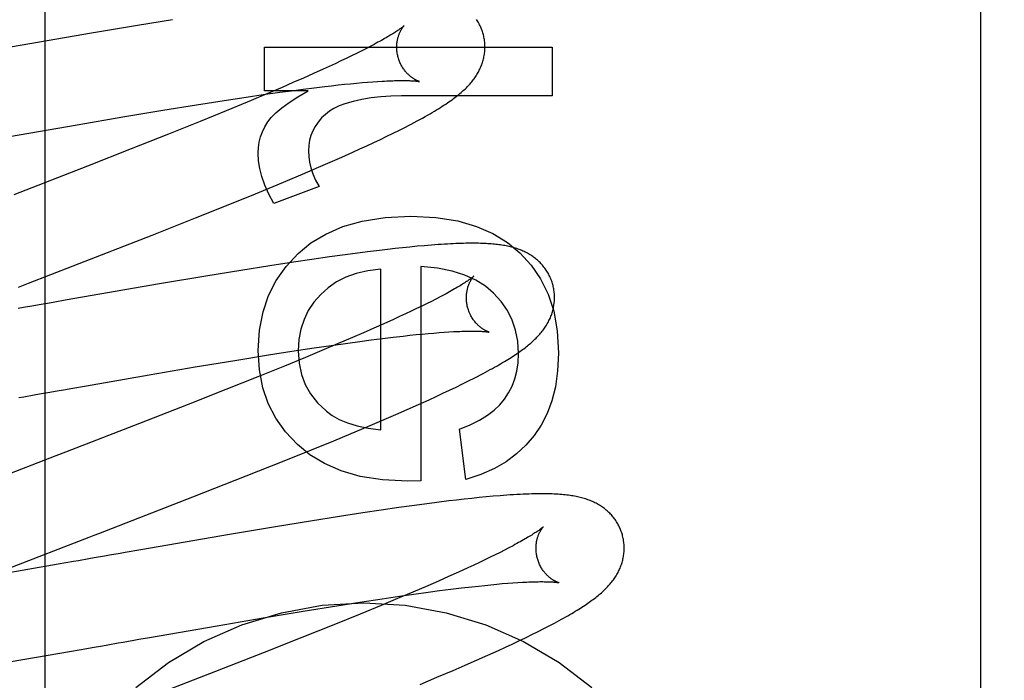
# Model space of a CAD drawing. Header units: inches. Extents: x 0 to 184, y 0 to 119.
# Tile 43 of 113: x 92.81 to 93.033, y 40.18 to 40.33. Entities that reach past the tile are written whole.
import ezdxf

# ---------------------------------------------------------------- set-up
doc = ezdxf.new("R2010")
doc.units = ezdxf.units.IN
doc.header["$LTSCALE"] = 10.121375
doc.header["$MEASUREMENT"] = 0
doc.linetypes.add('HIDDEN', pattern=[0.2, 0.1, -0.1])
doc.layers.add('DEFAULT_2', color=8, linetype='HIDDEN')

msp = doc.modelspace()

# ---------------------------------------------------------------- linework, layer by layer
at = {"layer": 'DEFAULT_2', "color": 8, "linetype": 'HIDDEN'}
for p, q in [((92.96527, 43.40315), (92.96527, 37.90265)), ((93.02777, 40.00825), (93.02777, 40.7513)), ((92.81547, 40.73838), (92.81547, 40.13357)), ((92.83647, 40.32894), (92.82604, 40.32718)), ((92.84437, 40.33023), (92.83647, 40.32894)), ((92.82604, 40.32718), (92.80591, 40.32371)), ((92.89013, 40.32464), (92.88922, 40.32416)), ((92.86529, 40.32403), (92.93049, 40.32403)), ((92.86529, 40.31408), (92.86529, 40.32403)), ((92.885, 40.32204), (92.88381, 40.32146)), ((92.88614, 40.32259), (92.885, 40.32204)), ((92.88722, 40.32313), (92.88614, 40.32259)), ((92.88825, 40.32365), (92.88722, 40.32313)), ((92.88922, 40.32416), (92.88825, 40.32365)), ((92.93049, 40.32403), (92.93049, 40.31298)), ((92.88128, 40.32026), (92.87993, 40.31964)), ((92.88257, 40.32087), (92.88128, 40.32026)), ((92.88381, 40.32146), (92.88257, 40.32087)), ((92.87637, 40.31802), (92.87409, 40.317)), ((92.87854, 40.319), (92.87637, 40.31802)), ((92.87993, 40.31964), (92.87854, 40.319)), ((92.87171, 40.31596), (92.86924, 40.31489)), ((92.87409, 40.317), (92.87171, 40.31596)), ((92.88045, 40.31526), (92.88194, 40.31543)), ((92.88194, 40.31543), (92.88339, 40.31558)), ((92.88339, 40.31558), (92.88478, 40.31572)), ((92.88478, 40.31572), (92.88612, 40.31585)), ((92.88612, 40.31585), (92.8874, 40.31596)), ((92.8874, 40.31596), (92.88863, 40.31606)), ((92.88863, 40.31606), (92.88981, 40.31615)), ((92.88981, 40.31615), (92.89092, 40.31623)), ((92.86111, 40.31268), (92.86499, 40.31325)), ((92.86499, 40.31325), (92.86871, 40.31377)), ((92.87517, 40.31408), (92.86529, 40.31408)), ((92.86924, 40.31489), (92.86581, 40.31342)), ((92.86871, 40.31377), (92.87141, 40.31414)), ((92.87141, 40.31414), (92.87401, 40.31448)), ((92.87401, 40.31448), (92.87651, 40.3148)), ((92.87651, 40.3148), (92.87891, 40.31509)), ((92.87891, 40.31509), (92.88045, 40.31526)), ((92.84218, 40.30971), (92.8498, 40.31094)), ((92.8498, 40.31094), (92.85608, 40.31192)), ((92.85608, 40.31192), (92.86111, 40.31268)), ((92.86131, 40.31153), (92.8566, 40.30959)), ((92.93049, 40.31298), (92.89635, 40.31298)), ((92.83316, 40.3082), (92.84218, 40.30971)), ((92.8566, 40.30959), (92.8507, 40.30718)), ((92.80739, 40.30376), (92.82273, 40.30642)), ((92.82273, 40.30642), (92.83316, 40.3082)), ((92.8507, 40.30718), (92.84352, 40.3043)), ((92.84352, 40.3043), (92.83501, 40.30093)), ((92.89303, 40.3038), (92.89446, 40.3045)), ((92.89446, 40.3045), (92.89586, 40.3052)), ((92.89586, 40.3052), (92.89723, 40.30589)), ((92.88849, 40.30166), (92.89004, 40.30238)), ((92.89004, 40.30238), (92.89155, 40.3031)), ((92.89155, 40.3031), (92.89303, 40.3038)), ((92.83501, 40.30093), (92.82514, 40.29706)), ((92.88278, 40.29908), (92.88528, 40.3002)), ((92.88528, 40.3002), (92.8869, 40.30094)), ((92.8869, 40.30094), (92.88849, 40.30166)), ((92.87754, 40.29679), (92.88019, 40.29794)), ((92.88019, 40.29794), (92.88278, 40.29908)), ((92.82514, 40.29706), (92.80838, 40.29055)), ((92.87009, 40.29363), (92.87388, 40.29523)), ((92.87388, 40.29523), (92.87754, 40.29679)), ((92.86815, 40.29282), (92.87009, 40.29363)), ((92.85704, 40.28828), (92.86319, 40.29078)), ((92.86319, 40.29078), (92.86815, 40.29282)), ((92.87763, 40.29241), (92.86738, 40.2886)), ((92.84961, 40.2853), (92.85704, 40.28828)), ((92.83977, 40.28141), (92.84961, 40.2853)), ((92.82183, 40.27442), (92.83977, 40.28141)), ((92.88865, 40.27761), (92.88585, 40.27725)), ((92.89138, 40.27795), (92.88865, 40.27761)), ((92.89315, 40.27815), (92.89138, 40.27795)), ((92.89488, 40.27835), (92.89315, 40.27815)), ((92.89657, 40.27853), (92.89488, 40.27835)), ((92.89824, 40.2787), (92.89657, 40.27853)), ((92.89988, 40.27886), (92.89824, 40.2787)), ((92.90151, 40.279), (92.89988, 40.27886)), ((92.9031, 40.27914), (92.90151, 40.279)), ((92.87182, 40.27526), (92.86648, 40.27444)), ((92.87598, 40.27587), (92.87182, 40.27526)), ((92.88002, 40.27645), (92.87598, 40.27587)), ((92.88297, 40.27686), (92.88002, 40.27645)), ((92.88585, 40.27725), (92.88297, 40.27686)), ((92.85987, 40.27339), (92.85193, 40.27209)), ((92.86648, 40.27444), (92.85987, 40.27339)), ((92.89163, 40.23728), (92.89163, 40.27368)), ((92.90071, 40.2743), (92.90071, 40.22568)), ((92.85193, 40.27209), (92.84146, 40.27033)), ((92.84146, 40.27033), (92.82006, 40.26663)), ((92.82006, 40.26663), (92.81769, 40.26621)), ((92.90311, 40.26639), (92.90204, 40.26586)), ((92.90413, 40.26691), (92.90311, 40.26639)), ((92.90509, 40.26741), (92.90413, 40.26691)), ((92.906, 40.26789), (92.90509, 40.26741)), ((92.81413, 40.26559), (92.81295, 40.26538)), ((92.8985, 40.26414), (92.89721, 40.26354)), ((92.89973, 40.26473), (92.8985, 40.26414)), ((92.90091, 40.2653), (92.89973, 40.26473)), ((92.90204, 40.26586), (92.90091, 40.2653)), ((92.89449, 40.26228), (92.89233, 40.2613)), ((92.89588, 40.26292), (92.89449, 40.26228)), ((92.89721, 40.26354), (92.89588, 40.26292)), ((92.89007, 40.26029), (92.8877, 40.25926)), ((92.89233, 40.2613), (92.89007, 40.26029)), ((92.88525, 40.25819), (92.88183, 40.25673)), ((92.88415, 40.25693), (92.88686, 40.2573)), ((92.8877, 40.25926), (92.88525, 40.25819)), ((92.88686, 40.2573), (92.88948, 40.25765)), ((92.88948, 40.25765), (92.892, 40.25797)), ((92.892, 40.25797), (92.89442, 40.25826)), ((92.89442, 40.25826), (92.89674, 40.25853)), ((92.89674, 40.25853), (92.89822, 40.25869)), ((92.89822, 40.25869), (92.89965, 40.25884)), ((92.89965, 40.25884), (92.90103, 40.25897)), ((92.90103, 40.25897), (92.90236, 40.2591)), ((92.90236, 40.2591), (92.90363, 40.25921)), ((92.90363, 40.25921), (92.90484, 40.25931)), ((92.90484, 40.25931), (92.906, 40.25939)), ((92.906, 40.25939), (92.9071, 40.25946)), ((92.86618, 40.25424), (92.87143, 40.25506)), ((92.87143, 40.25506), (92.87649, 40.25583)), ((92.87827, 40.25523), (92.87457, 40.25369)), ((92.87649, 40.25583), (92.88039, 40.2564)), ((92.88183, 40.25673), (92.87827, 40.25523)), ((92.88039, 40.2564), (92.88415, 40.25693)), ((92.84952, 40.25151), (92.85856, 40.25301)), ((92.85856, 40.25301), (92.86618, 40.25424)), ((92.87457, 40.25369), (92.86977, 40.25172)), ((92.83907, 40.24973), (92.84952, 40.25151)), ((92.86977, 40.25172), (92.86377, 40.24929)), ((92.82488, 40.24726), (92.83907, 40.24973)), ((92.86377, 40.24929), (92.85651, 40.24639)), ((92.91014, 40.24766), (92.91156, 40.24836)), ((92.91156, 40.24836), (92.91293, 40.24905)), ((92.82132, 40.24664), (92.82488, 40.24726)), ((92.85651, 40.24639), (92.84792, 40.243)), ((92.90574, 40.24555), (92.90724, 40.24626)), ((92.90724, 40.24626), (92.90871, 40.24696)), ((92.90871, 40.24696), (92.91014, 40.24766)), ((92.81304, 40.24519), (92.81421, 40.2454)), ((92.90017, 40.243), (92.90261, 40.2441)), ((92.90261, 40.2441), (92.90419, 40.24483)), ((92.90419, 40.24483), (92.90574, 40.24555)), ((92.84792, 40.243), (92.8369, 40.2387)), ((92.89504, 40.24074), (92.89764, 40.24188)), ((92.89764, 40.24188), (92.90017, 40.243)), ((92.88869, 40.23802), (92.89237, 40.23959)), ((92.89237, 40.23959), (92.89504, 40.24074)), ((92.8369, 40.2387), (92.82015, 40.23221)), ((92.88489, 40.23643), (92.88869, 40.23802)), ((92.9109, 40.22598), (92.90949, 40.2374)), ((92.88098, 40.23481), (92.88489, 40.23643)), ((92.86971, 40.23023), (92.87594, 40.23275)), ((92.87594, 40.23275), (92.88098, 40.23481)), ((92.86113, 40.22682), (92.86971, 40.23023)), ((92.849, 40.22205), (92.86113, 40.22682)), ((92.90071, 40.22568), (92.89777, 40.22562)), ((92.91057, 40.22155), (92.90884, 40.22135)), ((92.91227, 40.22173), (92.91057, 40.22155)), ((92.91393, 40.2219), (92.91227, 40.22173)), ((92.91556, 40.22206), (92.91393, 40.2219)), ((92.91714, 40.2222), (92.91556, 40.22206)), ((92.9187, 40.22233), (92.91714, 40.2222)), ((92.89575, 40.21965), (92.89172, 40.21908)), ((92.89869, 40.22006), (92.89575, 40.21965)), ((92.90156, 40.22045), (92.89869, 40.22006)), ((92.90435, 40.22081), (92.90156, 40.22045)), ((92.90707, 40.22114), (92.90435, 40.22081)), ((92.90884, 40.22135), (92.90707, 40.22114)), ((92.88226, 40.21764), (92.87568, 40.2166)), ((92.88758, 40.21846), (92.88226, 40.21764)), ((92.89172, 40.21908), (92.88758, 40.21846)), ((92.86777, 40.21531), (92.85734, 40.21355)), ((92.87568, 40.2166), (92.86777, 40.21531)), ((92.85734, 40.21355), (92.83723, 40.21008)), ((92.92071, 40.21053), (92.91973, 40.21002)), ((92.92163, 40.21101), (92.92071, 40.21053)), ((92.8266, 40.20822), (92.82543, 40.20801)), ((92.83723, 40.21008), (92.83367, 40.20946)), ((92.91646, 40.20839), (92.91527, 40.20782)), ((92.91761, 40.20896), (92.91646, 40.20839)), ((92.9187, 40.2095), (92.91761, 40.20896)), ((92.91973, 40.21002), (92.9187, 40.2095)), ((92.81847, 40.20679), (92.80394, 40.20427)), ((92.82193, 40.2074), (92.81847, 40.20679)), ((92.91136, 40.20598), (92.90925, 40.20502)), ((92.91271, 40.20661), (92.91136, 40.20598)), ((92.91402, 40.20722), (92.91271, 40.20661)), ((92.91527, 40.20782), (92.91402, 40.20722)), ((92.90702, 40.20402), (92.9047, 40.20299)), ((92.90925, 40.20502), (92.90702, 40.20402)), ((92.90228, 40.20194), (92.89891, 40.20049)), ((92.9047, 40.20299), (92.90228, 40.20194)), ((92.90751, 40.20114), (92.90994, 40.20144)), ((92.90994, 40.20144), (92.91227, 40.20171)), ((92.91227, 40.20171), (92.91376, 40.20187)), ((92.91376, 40.20187), (92.9152, 40.20202)), ((92.9152, 40.20202), (92.91658, 40.20216)), ((92.91658, 40.20216), (92.91792, 40.20229)), ((92.91792, 40.20229), (92.9192, 40.2024)), ((92.9192, 40.2024), (92.92042, 40.2025)), ((92.92042, 40.2025), (92.92159, 40.20258)), ((92.92159, 40.20258), (92.92269, 40.20266)), ((92.89196, 40.19899), (92.89587, 40.19957)), ((92.89891, 40.20049), (92.89539, 40.199)), ((92.89587, 40.19957), (92.89963, 40.2001)), ((92.89963, 40.2001), (92.90235, 40.20047)), ((92.90235, 40.20047), (92.90498, 40.20082)), ((92.90498, 40.20082), (92.90751, 40.20114)), ((92.87401, 40.19616), (92.88164, 40.1974)), ((92.88164, 40.1974), (92.88689, 40.19822)), ((92.88689, 40.19822), (92.89196, 40.19899)), ((92.89172, 40.19746), (92.88695, 40.1955)), ((92.89539, 40.199), (92.89172, 40.19746)), ((92.86497, 40.19466), (92.87401, 40.19616)), ((92.88695, 40.1955), (92.88099, 40.19308)), ((92.83915, 40.19021), (92.85452, 40.19288)), ((92.85452, 40.19288), (92.86497, 40.19466)), ((92.88099, 40.19308), (92.87375, 40.19018)), ((92.92862, 40.19221), (92.92986, 40.19285)), ((92.92448, 40.19016), (92.92593, 40.19086)), ((92.92593, 40.19086), (92.92731, 40.19155)), ((92.92731, 40.19155), (92.92862, 40.19221)), ((92.83205, 40.18896), (92.83323, 40.18917)), ((92.83678, 40.18979), (92.83915, 40.19021)), ((92.87375, 40.19018), (92.86517, 40.18678)), ((92.9199, 40.188), (92.92146, 40.18872)), ((92.92146, 40.18872), (92.92298, 40.18944)), ((92.92298, 40.18944), (92.92448, 40.19016)), ((92.80349, 40.184), (92.82149, 40.18712)), ((92.82149, 40.18712), (92.82499, 40.18773)), ((92.86517, 40.18678), (92.85414, 40.18247)), ((92.91335, 40.18505), (92.91588, 40.18618)), ((92.91588, 40.18618), (92.91832, 40.18728)), ((92.91832, 40.18728), (92.9199, 40.188)), ((92.90805, 40.18275), (92.91074, 40.18391)), ((92.91074, 40.18391), (92.91335, 40.18505)), ((92.90436, 40.18118), (92.90805, 40.18275)), ((92.90055, 40.17958), (92.90436, 40.18118))]:
    msp.add_line(p, q, dxfattribs=at)
for points in [[(92.89692, 40.32887), (92.89691, 40.32886), (92.8969, 40.32885), (92.89687, 40.32882), (92.89684, 40.3288), (92.8968, 40.32876), (92.89675, 40.32872), (92.89669, 40.32867), (92.89662, 40.32861), (92.89654, 40.32855), (92.89645, 40.32848), (92.89635, 40.3284), (92.89623, 40.32831), (92.89611, 40.32822), (92.89597, 40.32812), (92.89581, 40.32801), (92.89565, 40.32789), (92.89546, 40.32777), (92.89527, 40.32764), (92.89506, 40.3275), (92.89483, 40.32735), (92.8946, 40.3272), (92.89434, 40.32704), (92.89407, 40.32688), (92.89379, 40.3267), (92.89349, 40.32652), (92.89318, 40.32634), (92.89285, 40.32615), (92.8925, 40.32595), (92.89215, 40.32574), (92.89177, 40.32553), (92.89138, 40.32532), (92.89098, 40.3251), (92.89056, 40.32487), (92.89013, 40.32464)], [(92.89558, 40.32167), (92.89552, 40.32188), (92.89547, 40.32212), (92.89542, 40.32237), (92.89537, 40.32261), (92.89534, 40.32285), (92.89531, 40.32309), (92.89529, 40.32333), (92.89527, 40.32357), (92.89526, 40.3238), (92.89526, 40.32404), (92.89526, 40.32426), (92.89527, 40.32449), (92.89529, 40.32471), (92.89531, 40.32492), (92.89534, 40.32513), (92.89537, 40.32533), (92.8954, 40.32553), (92.89544, 40.32573), (92.89548, 40.32591), (92.89552, 40.32609), (92.89557, 40.32627), (92.89562, 40.32644), (92.89567, 40.3266), (92.89572, 40.32675), (92.89578, 40.3269), (92.89583, 40.32705), (92.89589, 40.32719), (92.89595, 40.32732), (92.89601, 40.32745), (92.89607, 40.32757), (92.89612, 40.32769), (92.89618, 40.3278), (92.89624, 40.3279), (92.8963, 40.328), (92.89635, 40.3281), (92.89641, 40.32819), (92.89646, 40.32827), (92.89652, 40.32835), (92.89657, 40.32842), (92.89661, 40.32849), (92.89666, 40.32856), (92.8967, 40.32861), (92.89674, 40.32866), (92.89678, 40.32871), (92.89682, 40.32875), (92.89685, 40.32879), (92.89687, 40.32881), (92.89689, 40.32884), (92.89691, 40.32885), (92.89692, 40.32886), (92.89692, 40.32887)], [(92.91485, 40.32703), (92.91478, 40.32726), (92.9147, 40.32752), (92.91461, 40.32779), (92.91451, 40.32805), (92.91441, 40.32831), (92.9143, 40.32857), (92.91418, 40.32882), (92.91406, 40.32907), (92.91393, 40.32932), (92.91379, 40.32956), (92.91365, 40.3298), (92.91351, 40.33003), (92.91336, 40.33026)], [(92.90985, 40.31371), (92.91011, 40.31393), (92.91035, 40.31415), (92.91059, 40.31437), (92.91082, 40.31459), (92.91104, 40.31481), (92.91126, 40.31503), (92.91147, 40.31525), (92.91167, 40.31547), (92.91187, 40.31569), (92.91206, 40.31591), (92.91225, 40.31614), (92.91243, 40.31636), (92.91261, 40.31659), (92.91279, 40.31683), (92.91295, 40.31706), (92.91312, 40.3173), (92.91327, 40.31754), (92.91343, 40.31778), (92.91357, 40.31803), (92.91371, 40.31827), (92.91385, 40.31852), (92.91398, 40.31877), (92.9141, 40.31902), (92.91421, 40.31927), (92.91432, 40.31952), (92.91443, 40.31977), (92.91452, 40.32003), (92.91461, 40.32028), (92.9147, 40.32054), (92.91478, 40.32079), (92.91485, 40.32105), (92.91492, 40.32132), (92.91498, 40.32158), (92.91504, 40.32184), (92.91509, 40.32211), (92.91513, 40.32238), (92.91517, 40.32265), (92.9152, 40.32292), (92.91522, 40.3232), (92.91524, 40.32347), (92.91525, 40.32375), (92.91525, 40.32403), (92.91525, 40.32431), (92.91524, 40.32458), (92.91522, 40.32486), (92.9152, 40.32514), (92.91517, 40.32542), (92.91513, 40.3257), (92.91509, 40.32597), (92.91503, 40.32625), (92.91498, 40.32652), (92.91491, 40.3268), (92.91485, 40.32703)], [(92.90042, 40.31621), (92.90043, 40.3162), (92.90044, 40.3162), (92.90044, 40.3162), (92.90042, 40.31621), (92.9004, 40.31621), (92.90037, 40.31622), (92.90033, 40.31623), (92.90029, 40.31625), (92.90024, 40.31627), (92.90018, 40.31629), (92.90012, 40.31631), (92.90006, 40.31634), (92.89998, 40.31637), (92.89991, 40.3164), (92.89983, 40.31644), (92.89974, 40.31648), (92.89965, 40.31652), (92.89956, 40.31657), (92.89946, 40.31662), (92.89936, 40.31668), (92.89925, 40.31674), (92.89915, 40.31681), (92.89904, 40.31687), (92.89892, 40.31695), (92.89881, 40.31703), (92.89869, 40.31711), (92.89857, 40.3172), (92.89845, 40.3173), (92.89832, 40.3174), (92.8982, 40.3175), (92.89807, 40.31762), (92.89794, 40.31774), (92.89781, 40.31786), (92.89768, 40.31799), (92.89755, 40.31813), (92.89742, 40.31828), (92.89728, 40.31843), (92.89715, 40.31859), (92.89702, 40.31875), (92.8969, 40.31893), (92.89677, 40.31911), (92.89664, 40.31929), (92.89652, 40.31949), (92.89641, 40.31969), (92.89629, 40.31989), (92.89618, 40.3201), (92.89608, 40.32032), (92.89598, 40.32054), (92.89589, 40.32077), (92.8958, 40.321), (92.89571, 40.32123), (92.89564, 40.32147), (92.89558, 40.32167)], [(92.89092, 40.31623), (92.89198, 40.31629), (92.89248, 40.31632), (92.89297, 40.31634), (92.89345, 40.31637), (92.8939, 40.31638), (92.89435, 40.3164), (92.89477, 40.31641), (92.89519, 40.31642), (92.89558, 40.31643), (92.89596, 40.31644), (92.89632, 40.31644), (92.89667, 40.31644), (92.897, 40.31644), (92.89731, 40.31643), (92.89761, 40.31643), (92.89789, 40.31642), (92.89816, 40.31641), (92.89841, 40.3164), (92.89864, 40.31639), (92.89886, 40.31638), (92.89906, 40.31637), (92.89925, 40.31635), (92.89942, 40.31634), (92.89958, 40.31632), (92.89972, 40.31631), (92.89985, 40.31629), (92.89996, 40.31628), (92.90006, 40.31627), (92.90015, 40.31625), (92.90023, 40.31624), (92.90029, 40.31623), (92.90034, 40.31622), (92.90038, 40.31621), (92.90041, 40.31621), (92.90042, 40.31621)], [(92.86581, 40.31342), (92.86223, 40.31192), (92.86131, 40.31153)], [(92.86603, 40.30708), (92.8668, 40.30807), (92.86786, 40.30914), (92.86919, 40.31026), (92.87084, 40.31146), (92.87284, 40.31273), (92.87517, 40.31408)], [(92.89723, 40.30589), (92.8979, 40.30623), (92.89856, 40.30658), (92.89921, 40.30692), (92.89986, 40.30727), (92.90049, 40.30761), (92.9011, 40.30794), (92.90169, 40.30827), (92.90226, 40.30859), (92.9028, 40.3089), (92.90332, 40.3092), (92.90381, 40.3095), (92.90428, 40.30978), (92.90473, 40.31005), (92.90516, 40.31032), (92.90557, 40.31059), (92.90597, 40.31084), (92.90636, 40.3111), (92.90673, 40.31135), (92.9071, 40.3116), (92.90745, 40.31185), (92.90779, 40.31209), (92.90811, 40.31233), (92.90843, 40.31256), (92.90873, 40.3128), (92.90903, 40.31303), (92.90931, 40.31326), (92.90959, 40.31349), (92.90985, 40.31371)], [(92.88346, 40.31114), (92.88218, 40.31067), (92.88102, 40.31012), (92.87999, 40.30949), (92.87906, 40.30877), (92.87821, 40.30795), (92.87743, 40.30703)], [(92.89635, 40.31298), (92.89393, 40.31291), (92.89161, 40.31275), (92.88942, 40.31249), (92.88733, 40.31212), (92.88535, 40.31167), (92.88346, 40.31114)], [(92.86382, 40.29996), (92.86388, 40.30125), (92.86407, 40.3025), (92.86437, 40.30369), (92.86479, 40.30484), (92.86535, 40.30598), (92.86603, 40.30708)], [(92.87743, 40.30703), (92.87675, 40.30603), (92.8762, 40.30501), (92.87578, 40.30397), (92.87548, 40.30289), (92.8753, 40.30173), (92.87524, 40.30051)], [(92.86738, 40.2886), (92.86623, 40.2907), (92.86531, 40.29272), (92.86463, 40.29465), (92.86417, 40.2965), (92.86389, 40.29827), (92.86382, 40.29996)], [(92.87524, 40.30051), (92.87529, 40.29924), (92.87548, 40.29794), (92.87579, 40.29662), (92.87624, 40.29526), (92.87686, 40.29386), (92.87763, 40.29241)], [(92.87292, 40.27723), (92.8758, 40.27962), (92.87919, 40.28164), (92.88302, 40.28332), (92.88744, 40.28459), (92.8926, 40.28538), (92.89844, 40.28572)], [(92.89844, 40.28572), (92.9041, 40.28539), (92.90909, 40.28462), (92.91336, 40.28338), (92.91707, 40.28173), (92.92036, 40.27973), (92.92318, 40.27737)], [(92.93064, 40.27024), (92.93057, 40.27047), (92.93049, 40.27073), (92.9304, 40.271), (92.9303, 40.27126), (92.9302, 40.27152), (92.93008, 40.27178), (92.92997, 40.27203), (92.92984, 40.27228), (92.92972, 40.27253), (92.92958, 40.27278), (92.92944, 40.27301), (92.92929, 40.27325), (92.92914, 40.27348), (92.92898, 40.27371), (92.92882, 40.27393), (92.92865, 40.27415), (92.92848, 40.27436), (92.92831, 40.27457), (92.92812, 40.27478), (92.92794, 40.27498), (92.92775, 40.27517), (92.92756, 40.27536), (92.92736, 40.27555), (92.92716, 40.27573), (92.92695, 40.2759), (92.92674, 40.27607), (92.92653, 40.27624), (92.92631, 40.2764), (92.92609, 40.27656), (92.92586, 40.27671), (92.92563, 40.27686), (92.92539, 40.27701), (92.92514, 40.27716), (92.92489, 40.27729), (92.92464, 40.27743), (92.92438, 40.27756), (92.92412, 40.27768), (92.92386, 40.2778), (92.92359, 40.27792), (92.92332, 40.27803), (92.92305, 40.27813), (92.92277, 40.27824), (92.92249, 40.27833), (92.9222, 40.27843), (92.92191, 40.27851), (92.92161, 40.2786), (92.92131, 40.27868), (92.92101, 40.27875), (92.9207, 40.27883), (92.92039, 40.27889), (92.92008, 40.27896), (92.91976, 40.27902), (92.91944, 40.27908), (92.91911, 40.27913), (92.91878, 40.27918), (92.91844, 40.27922), (92.9181, 40.27927), (92.91775, 40.27931), (92.91739, 40.27934), (92.91703, 40.27938), (92.91666, 40.27941), (92.91628, 40.27944), (92.91589, 40.27946), (92.9155, 40.27948), (92.91509, 40.2795), (92.91468, 40.27952), (92.91426, 40.27953), (92.91382, 40.27954), (92.91338, 40.27955), (92.91292, 40.27956), (92.91245, 40.27956), (92.91196, 40.27956), (92.91146, 40.27955), (92.91094, 40.27954), (92.9104, 40.27953), (92.90985, 40.27952), (92.90928, 40.2795), (92.90868, 40.27948), (92.90806, 40.27945), (92.90743, 40.27942), (92.90676, 40.27938), (92.90608, 40.27934), (92.90536, 40.2793), (92.90463, 40.27925), (92.9031, 40.27914)], [(92.92318, 40.27737), (92.92575, 40.27459), (92.92789, 40.27146), (92.92959, 40.26803), (92.93085, 40.26415), (92.93164, 40.25967), (92.93196, 40.25465)], [(92.86382, 40.25527), (92.86413, 40.25986), (92.86492, 40.26403), (92.86618, 40.26774), (92.86792, 40.27111), (92.87017, 40.27429), (92.87292, 40.27723)], [(92.80948, 40.26964), (92.81171, 40.2705), (92.82183, 40.27442)], [(92.89163, 40.27368), (92.88869, 40.27332), (92.88604, 40.27271), (92.8837, 40.27187), (92.88162, 40.27079), (92.87971, 40.26948), (92.87801, 40.26796)], [(92.91718, 40.26824), (92.91535, 40.2698), (92.91318, 40.27116), (92.9107, 40.27232), (92.90783, 40.27325), (92.90449, 40.2739), (92.90071, 40.2743)], [(92.91271, 40.27208), (92.9127, 40.27207), (92.91269, 40.27206), (92.91267, 40.27204), (92.91264, 40.27201), (92.9126, 40.27197), (92.91255, 40.27193), (92.91249, 40.27188), (92.91242, 40.27183), (92.91234, 40.27176), (92.91225, 40.27169), (92.91215, 40.27162), (92.91204, 40.27153), (92.91191, 40.27144), (92.91178, 40.27134), (92.91163, 40.27123), (92.91146, 40.27112), (92.91128, 40.27099), (92.91109, 40.27086), (92.91088, 40.27073), (92.91066, 40.27058), (92.91042, 40.27043), (92.91017, 40.27027), (92.90991, 40.27011), (92.90962, 40.26994), (92.90933, 40.26976), (92.90902, 40.26958), (92.90869, 40.26939), (92.90835, 40.26919), (92.908, 40.26899), (92.90763, 40.26878), (92.90724, 40.26856), (92.90684, 40.26834), (92.90643, 40.26812), (92.906, 40.26789)], [(92.91137, 40.26488), (92.91131, 40.26509), (92.91126, 40.26533), (92.91121, 40.26557), (92.91116, 40.26582), (92.91113, 40.26606), (92.9111, 40.2663), (92.91108, 40.26654), (92.91106, 40.26677), (92.91105, 40.26701), (92.91105, 40.26724), (92.91106, 40.26747), (92.91107, 40.26769), (92.91108, 40.26791), (92.9111, 40.26812), (92.91113, 40.26833), (92.91116, 40.26854), (92.91119, 40.26873), (92.91123, 40.26893), (92.91127, 40.26911), (92.91131, 40.26929), (92.91136, 40.26947), (92.91141, 40.26963), (92.91146, 40.2698), (92.91151, 40.26995), (92.91157, 40.2701), (92.91162, 40.27025), (92.91168, 40.27039), (92.91174, 40.27052), (92.91179, 40.27065), (92.91185, 40.27077), (92.91191, 40.27089), (92.91197, 40.271), (92.91203, 40.2711), (92.91208, 40.2712), (92.91214, 40.2713), (92.9122, 40.27139), (92.91225, 40.27147), (92.9123, 40.27155), (92.91235, 40.27163), (92.9124, 40.2717), (92.91245, 40.27176), (92.91249, 40.27182), (92.91253, 40.27187), (92.91257, 40.27191), (92.9126, 40.27196), (92.91263, 40.27199), (92.91266, 40.27202), (92.91268, 40.27204), (92.9127, 40.27206), (92.91271, 40.27207), (92.91271, 40.27208)], [(92.92567, 40.25694), (92.92591, 40.25715), (92.92615, 40.25737), (92.92638, 40.25759), (92.92661, 40.2578), (92.92684, 40.25802), (92.92705, 40.25824), (92.92727, 40.25847), (92.92747, 40.25869), (92.92768, 40.25892), (92.92787, 40.25914), (92.92806, 40.25937), (92.92825, 40.2596), (92.92843, 40.25983), (92.9286, 40.26007), (92.92877, 40.2603), (92.92893, 40.26054), (92.92909, 40.26078), (92.92924, 40.26102), (92.92938, 40.26127), (92.92952, 40.26151), (92.92966, 40.26176), (92.92978, 40.26201), (92.9299, 40.26226), (92.93002, 40.26251), (92.93013, 40.26276), (92.93023, 40.26301), (92.93032, 40.26326), (92.93041, 40.26351), (92.9305, 40.26377), (92.93058, 40.26403), (92.93065, 40.26428), (92.93072, 40.26455), (92.93078, 40.26481), (92.93083, 40.26507), (92.93088, 40.26534), (92.93092, 40.26561), (92.93096, 40.26588), (92.93099, 40.26615), (92.93101, 40.26643), (92.93103, 40.2667), (92.93104, 40.26698), (92.93104, 40.26725), (92.93104, 40.26753), (92.93103, 40.26781), (92.93101, 40.26808), (92.93099, 40.26836), (92.93096, 40.26864), (92.93092, 40.26891), (92.93088, 40.26919), (92.93082, 40.26946), (92.93077, 40.26974), (92.9307, 40.27001), (92.93064, 40.27024)], [(92.81769, 40.26621), (92.8165, 40.266), (92.81413, 40.26559)], [(92.87801, 40.26796), (92.87646, 40.26618), (92.8752, 40.26428), (92.87422, 40.26228), (92.87351, 40.26012), (92.87307, 40.25773), (92.8729, 40.25514)], [(92.92287, 40.25459), (92.92269, 40.25734), (92.92221, 40.25987), (92.92144, 40.26216), (92.92035, 40.26428), (92.91893, 40.26632), (92.91718, 40.26824)], [(92.81295, 40.26538), (92.81059, 40.26497), (92.80942, 40.26476)], [(92.91621, 40.25942), (92.91622, 40.25941), (92.91623, 40.25941), (92.91624, 40.25941), (92.91623, 40.25941), (92.91622, 40.25941), (92.9162, 40.25942), (92.91617, 40.25943), (92.91613, 40.25944), (92.91609, 40.25945), (92.91604, 40.25947), (92.91598, 40.25949), (92.91592, 40.25952), (92.91586, 40.25954), (92.91578, 40.25957), (92.91571, 40.2596), (92.91563, 40.25964), (92.91554, 40.25968), (92.91545, 40.25973), (92.91536, 40.25977), (92.91526, 40.25983), (92.91516, 40.25988), (92.91506, 40.25994), (92.91495, 40.26001), (92.91484, 40.26008), (92.91472, 40.26015), (92.91461, 40.26023), (92.91449, 40.26031), (92.91437, 40.2604), (92.91425, 40.2605), (92.91412, 40.2606), (92.914, 40.26071), (92.91387, 40.26082), (92.91374, 40.26094), (92.91361, 40.26106), (92.91348, 40.26119), (92.91335, 40.26133), (92.91321, 40.26148), (92.91308, 40.26163), (92.91295, 40.26179), (92.91282, 40.26196), (92.91269, 40.26213), (92.91256, 40.26231), (92.91244, 40.2625), (92.91232, 40.26269), (92.9122, 40.26289), (92.91209, 40.2631), (92.91198, 40.26331), (92.91187, 40.26352), (92.91177, 40.26375), (92.91168, 40.26397), (92.91159, 40.2642), (92.91151, 40.26444), (92.91143, 40.26467), (92.91137, 40.26488)], [(92.9071, 40.25946), (92.90813, 40.25952), (92.90863, 40.25955), (92.90911, 40.25957), (92.90957, 40.25959), (92.91002, 40.25961), (92.91045, 40.25962), (92.91087, 40.25963), (92.91127, 40.25964), (92.91166, 40.25964), (92.91202, 40.25965), (92.91238, 40.25965), (92.91271, 40.25965), (92.91303, 40.25964), (92.91333, 40.25964), (92.91362, 40.25963), (92.91389, 40.25962), (92.91414, 40.25961), (92.91438, 40.2596), (92.9146, 40.25959), (92.91481, 40.25958), (92.915, 40.25956), (92.91518, 40.25955), (92.91534, 40.25954), (92.91548, 40.25952), (92.91561, 40.25951), (92.91573, 40.25949), (92.91583, 40.25948), (92.91593, 40.25947), (92.916, 40.25945), (92.91607, 40.25944), (92.91612, 40.25943), (92.91617, 40.25942), (92.9162, 40.25942), (92.91621, 40.25942)], [(92.87273, 40.23392), (92.87003, 40.2368), (92.86783, 40.23991), (92.86612, 40.2432), (92.86489, 40.2468), (92.86412, 40.25084), (92.86382, 40.25527)], [(92.8729, 40.25514), (92.8731, 40.25237), (92.87364, 40.24983), (92.87449, 40.24754), (92.8757, 40.24542), (92.87731, 40.24339), (92.8793, 40.24147)], [(92.91293, 40.24905), (92.91359, 40.24939), (92.91422, 40.24972), (92.91482, 40.25003), (92.91539, 40.25034), (92.91594, 40.25063), (92.91646, 40.25092), (92.91697, 40.25119), (92.91746, 40.25147), (92.91793, 40.25173), (92.91838, 40.25199), (92.91882, 40.25225), (92.91925, 40.2525), (92.91966, 40.25274), (92.92006, 40.25298), (92.92044, 40.25322), (92.92082, 40.25345), (92.92119, 40.25368), (92.92154, 40.25391), (92.92189, 40.25413), (92.92222, 40.25436), (92.92255, 40.25458), (92.92287, 40.2548), (92.92318, 40.25501), (92.92349, 40.25523), (92.92378, 40.25545), (92.92407, 40.25566), (92.92435, 40.25587), (92.92463, 40.25609), (92.9249, 40.2563), (92.92516, 40.25651), (92.92541, 40.25673), (92.92567, 40.25694)], [(92.91969, 40.24421), (92.92063, 40.24563), (92.92141, 40.24717), (92.92203, 40.24879), (92.92249, 40.25055), (92.92277, 40.25249), (92.92287, 40.25459)], [(92.93196, 40.25465), (92.93175, 40.25066), (92.93125, 40.24704), (92.93043, 40.24384), (92.92934, 40.24097), (92.92801, 40.23835), (92.92642, 40.236)], [(92.81776, 40.24602), (92.82013, 40.24643), (92.82132, 40.24664)], [(92.80951, 40.24457), (92.81068, 40.24478), (92.81304, 40.24519)], [(92.81421, 40.2454), (92.81658, 40.24581), (92.81776, 40.24602)], [(92.90949, 40.2374), (92.91191, 40.2384), (92.91403, 40.23946), (92.91584, 40.24059), (92.91737, 40.24176), (92.91866, 40.24297), (92.91969, 40.24421)], [(92.8793, 40.24147), (92.88062, 40.24049), (92.88222, 40.23961), (92.88409, 40.23883), (92.88626, 40.23817), (92.88877, 40.23765), (92.89163, 40.23728)], [(92.92642, 40.236), (92.92457, 40.2338), (92.92245, 40.23181), (92.92009, 40.23004), (92.91741, 40.22849), (92.91434, 40.22713), (92.9109, 40.22598)], [(92.89777, 40.22562), (92.89203, 40.22594), (92.88697, 40.22672), (92.88264, 40.22796), (92.87888, 40.2296), (92.87556, 40.23158), (92.87273, 40.23392)], [(92.82015, 40.23221), (92.81793, 40.23135), (92.79942, 40.22417)], [(92.80709, 40.20581), (92.82549, 40.21293), (92.8266, 40.21336), (92.82771, 40.21379), (92.849, 40.22205)], [(92.94643, 40.21345), (92.94636, 40.21367), (92.94628, 40.21394), (92.94619, 40.21421), (92.94609, 40.21447), (92.94599, 40.21473), (92.94588, 40.21498), (92.94576, 40.21524), (92.94564, 40.21549), (92.94551, 40.21573), (92.94538, 40.21597), (92.94524, 40.21621), (92.94509, 40.21645), (92.94494, 40.21668), (92.94478, 40.21691), (92.94462, 40.21713), (92.94446, 40.21735), (92.94428, 40.21756), (92.94411, 40.21777), (92.94393, 40.21797), (92.94374, 40.21817), (92.94356, 40.21836), (92.94336, 40.21855), (92.94317, 40.21874), (92.94297, 40.21892), (92.94276, 40.21909), (92.94256, 40.21926), (92.94234, 40.21943), (92.94213, 40.21959), (92.94191, 40.21975), (92.94168, 40.2199), (92.94145, 40.22005), (92.94121, 40.2202), (92.94097, 40.22035), (92.94072, 40.22048), (92.94047, 40.22062), (92.94021, 40.22075), (92.93995, 40.22087), (92.93969, 40.22099), (92.93943, 40.22111), (92.93916, 40.22122), (92.93889, 40.22133), (92.93861, 40.22143), (92.93833, 40.22152), (92.93804, 40.22162), (92.93775, 40.22171), (92.93746, 40.22179), (92.93716, 40.22187), (92.93686, 40.22195), (92.93655, 40.22202), (92.93624, 40.22209), (92.93592, 40.22216), (92.93559, 40.22222), (92.93526, 40.22228), (92.93491, 40.22234), (92.93456, 40.22239), (92.9342, 40.22244), (92.93383, 40.22248), (92.93346, 40.22252), (92.93307, 40.22256), (92.93267, 40.2226), (92.93227, 40.22263), (92.93185, 40.22266), (92.93142, 40.22269), (92.93099, 40.22271), (92.93054, 40.22273), (92.93007, 40.22274), (92.9296, 40.22275), (92.92911, 40.22276), (92.92861, 40.22277), (92.9281, 40.22277), (92.92757, 40.22276), (92.92702, 40.22276), (92.92645, 40.22275), (92.92586, 40.22273), (92.92525, 40.22271), (92.92461, 40.22269), (92.92394, 40.22266), (92.92324, 40.22263), (92.92251, 40.22259), (92.92177, 40.22255), (92.92101, 40.2225), (92.92024, 40.22245), (92.9187, 40.22233)], [(92.9285, 40.21529), (92.9285, 40.21528), (92.92849, 40.21528), (92.92848, 40.21526), (92.92845, 40.21524), (92.92842, 40.21521), (92.92838, 40.21517), (92.92833, 40.21513), (92.92827, 40.21508), (92.9282, 40.21502), (92.92811, 40.21496), (92.92802, 40.21488), (92.92791, 40.2148), (92.9278, 40.21472), (92.92767, 40.21462), (92.92753, 40.21452), (92.92737, 40.21441), (92.9272, 40.21429), (92.92702, 40.21417), (92.92682, 40.21403), (92.92661, 40.21389), (92.92638, 40.21375), (92.92614, 40.21359), (92.92588, 40.21343), (92.92561, 40.21326), (92.92532, 40.21309), (92.92502, 40.21291), (92.9247, 40.21272), (92.92437, 40.21253), (92.92402, 40.21233), (92.92366, 40.21212), (92.92328, 40.21191), (92.92289, 40.2117), (92.92248, 40.21147), (92.92206, 40.21124), (92.92163, 40.21101)], [(92.92716, 40.20809), (92.9271, 40.2083), (92.92705, 40.20854), (92.927, 40.20879), (92.92695, 40.20903), (92.92692, 40.20927), (92.92689, 40.20951), (92.92687, 40.20975), (92.92685, 40.20999), (92.92684, 40.21023), (92.92684, 40.21046), (92.92685, 40.21069), (92.92686, 40.21091), (92.92687, 40.21113), (92.92689, 40.21134), (92.92692, 40.21155), (92.92695, 40.21176), (92.92698, 40.21196), (92.92702, 40.21215), (92.92706, 40.21234), (92.92711, 40.21252), (92.92715, 40.21269), (92.9272, 40.21286), (92.92725, 40.21302), (92.92731, 40.21318), (92.92736, 40.21333), (92.92742, 40.21347), (92.92748, 40.21361), (92.92753, 40.21374), (92.92759, 40.21387), (92.92765, 40.21399), (92.92771, 40.21411), (92.92777, 40.21422), (92.92783, 40.21433), (92.92788, 40.21443), (92.92794, 40.21452), (92.92799, 40.21461), (92.92805, 40.2147), (92.9281, 40.21477), (92.92815, 40.21485), (92.9282, 40.21492), (92.92825, 40.21498), (92.92829, 40.21503), (92.92833, 40.21509), (92.92837, 40.21513), (92.9284, 40.21517), (92.92843, 40.21521), (92.92845, 40.21523), (92.92847, 40.21526), (92.92849, 40.21527), (92.9285, 40.21528), (92.9285, 40.21529)], [(92.94143, 40.20012), (92.94167, 40.20034), (92.94191, 40.20055), (92.94215, 40.20077), (92.94238, 40.20099), (92.9426, 40.20121), (92.94282, 40.20143), (92.94304, 40.20165), (92.94324, 40.20188), (92.94345, 40.2021), (92.94364, 40.20233), (92.94384, 40.20256), (92.94402, 40.20279), (92.9442, 40.20302), (92.94438, 40.20325), (92.94454, 40.20349), (92.94471, 40.20373), (92.94486, 40.20397), (92.94502, 40.20421), (92.94516, 40.20446), (92.9453, 40.2047), (92.94544, 40.20495), (92.94557, 40.2052), (92.94569, 40.20545), (92.9458, 40.2057), (92.94591, 40.20595), (92.94601, 40.2062), (92.94611, 40.20645), (92.9462, 40.20671), (92.94628, 40.20696), (92.94636, 40.20722), (92.94644, 40.20748), (92.9465, 40.20774), (92.94657, 40.20801), (92.94662, 40.20827), (92.94667, 40.20854), (92.94671, 40.20881), (92.94675, 40.20908), (92.94678, 40.20935), (92.9468, 40.20963), (92.94682, 40.2099), (92.94683, 40.21018), (92.94684, 40.21045), (92.94683, 40.21073), (92.94682, 40.21101), (92.9468, 40.21129), (92.94678, 40.21157), (92.94675, 40.21184), (92.94671, 40.21212), (92.94667, 40.21239), (92.94662, 40.21267), (92.94656, 40.21294), (92.94649, 40.21322), (92.94643, 40.21345)], [(92.83013, 40.20883), (92.82895, 40.20863), (92.8266, 40.20822)], [(92.83367, 40.20946), (92.83249, 40.20925), (92.83013, 40.20883)], [(92.82543, 40.20801), (92.8231, 40.2076), (92.82193, 40.2074)], [(92.932, 40.20262), (92.93201, 40.20262), (92.93202, 40.20262), (92.93203, 40.20262), (92.93202, 40.20262), (92.93201, 40.20262), (92.93198, 40.20263), (92.93196, 40.20264), (92.93192, 40.20265), (92.93188, 40.20266), (92.93183, 40.20268), (92.93177, 40.2027), (92.93171, 40.20272), (92.93164, 40.20275), (92.93157, 40.20278), (92.9315, 40.20281), (92.93141, 40.20285), (92.93133, 40.20289), (92.93124, 40.20294), (92.93114, 40.20298), (92.93105, 40.20304), (92.93095, 40.20309), (92.93084, 40.20315), (92.93074, 40.20322), (92.93063, 40.20329), (92.93051, 40.20336), (92.9304, 40.20344), (92.93028, 40.20353), (92.93016, 40.20361), (92.93004, 40.20371), (92.92991, 40.20381), (92.92978, 40.20392), (92.92966, 40.20403), (92.92953, 40.20415), (92.9294, 40.20427), (92.92927, 40.2044), (92.92913, 40.20454), (92.929, 40.20469), (92.92887, 40.20484), (92.92874, 40.205), (92.92861, 40.20517), (92.92848, 40.20534), (92.92835, 40.20552), (92.92823, 40.20571), (92.92811, 40.2059), (92.92799, 40.2061), (92.92788, 40.20631), (92.92777, 40.20652), (92.92766, 40.20673), (92.92756, 40.20696), (92.92747, 40.20718), (92.92738, 40.20741), (92.9273, 40.20765), (92.92722, 40.20788), (92.92716, 40.20809)], [(92.92269, 40.20266), (92.92374, 40.20272), (92.92424, 40.20275), (92.92473, 40.20277), (92.9252, 40.20279), (92.92565, 40.20281), (92.92609, 40.20282), (92.92651, 40.20284), (92.92692, 40.20284), (92.92731, 40.20285), (92.92768, 40.20286), (92.92804, 40.20286), (92.92838, 40.20286), (92.9287, 40.20285), (92.92901, 40.20285), (92.9293, 40.20284), (92.92958, 40.20284), (92.92984, 40.20283), (92.93009, 40.20282), (92.93031, 40.2028), (92.93052, 40.20279), (92.93072, 40.20278), (92.9309, 40.20276), (92.93106, 40.20275), (92.9312, 40.20274), (92.93134, 40.20272), (92.93145, 40.20271), (92.93156, 40.2027), (92.93166, 40.20268), (92.93174, 40.20267), (92.93181, 40.20266), (92.93187, 40.20265), (92.93192, 40.20264), (92.93196, 40.20263), (92.93199, 40.20263), (92.932, 40.20262)], [(92.92986, 40.19285), (92.93045, 40.19316), (92.93101, 40.19346), (92.93156, 40.19375), (92.9321, 40.19404), (92.93261, 40.19432), (92.93311, 40.1946), (92.93359, 40.19487), (92.93405, 40.19513), (92.9345, 40.19539), (92.93493, 40.19564), (92.93535, 40.19589), (92.93576, 40.19614), (92.93616, 40.19638), (92.93654, 40.19661), (92.93691, 40.19685), (92.93727, 40.19708), (92.93762, 40.19731), (92.93796, 40.19753), (92.93829, 40.19775), (92.93862, 40.19797), (92.93893, 40.19819), (92.93923, 40.19841), (92.93953, 40.19863), (92.93982, 40.19884), (92.94011, 40.19905), (92.94038, 40.19927), (92.94065, 40.19948), (92.94092, 40.19969), (92.94117, 40.19991), (92.94143, 40.20012)], [(92.83605, 40.17889), (92.84346, 40.18456), (92.85152, 40.18931), (92.86011, 40.19309), (92.8691, 40.19582), (92.87837, 40.19749), (92.88777, 40.19804), (92.89717, 40.19749), (92.90644, 40.19582), (92.91543, 40.19309), (92.92402, 40.18931), (92.93208, 40.18456), (92.93949, 40.17889)], [(92.82499, 40.18773), (92.82616, 40.18793), (92.82851, 40.18834)], [(92.82851, 40.18834), (92.82969, 40.18855), (92.83205, 40.18896)], [(92.83323, 40.18917), (92.83559, 40.18959), (92.83678, 40.18979)], [(92.85414, 40.18247), (92.8362, 40.17552), (92.83396, 40.17465)]]:
    msp.add_lwpolyline(points, dxfattribs=at)
for radius in [0.25, 0.14]:
    msp.add_arc((92.96527, 40.29397), radius, 270, 90, dxfattribs=at)

doc.saveas('drawing.dxf')
